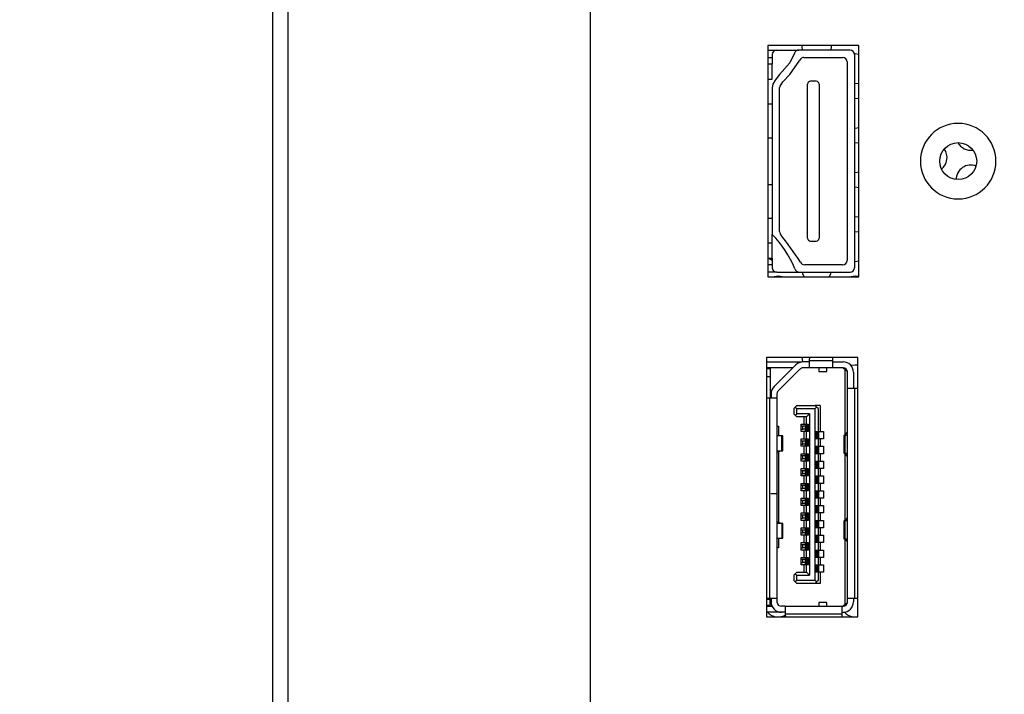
# Model space of a CAD drawing. Header units: millimetres. Extents: x 19 to 844, y 7 to 552.
# Tile 4 of 81: x 66 to 79, y 187 to 196. Entities that reach past the tile are written whole.
import ezdxf

# ---------------------------------------------------------------- set-up
doc = ezdxf.new("R2010")
doc.units = ezdxf.units.MM
doc.linetypes.add('PHANTOM', pattern=[12.7, 6.35, -1.27, 1.27, -1.27, 1.27, -1.27])

msp = doc.modelspace()

# ---------------------------------------------------------------- linework, layer by layer
at = {"color": 7, "linetype": 'Continuous', "lineweight": 25}
for p, q in [((69.434, 155.965), (69.434, 279.649)), ((69.634, 279.649), (69.634, 155.965)), ((73.714, 279.649), (73.714, 168.81)), ((77.343, 195.839), (76.113, 195.839)), ((76.113, 195.839), (76.113, 192.719)), ((77.343, 192.719), (77.343, 195.839)), ((76.113, 195.779), (76.234, 195.779)), ((76.113, 195.679), (76.174, 195.679)), ((76.124, 195.679), (76.113, 195.669)), ((76.174, 195.719), (76.174, 195.587)), ((76.234, 195.779), (76.532, 195.779)), ((77.224, 195.779), (76.532, 195.779)), ((76.602, 195.679), (77.124, 195.679)), ((77.294, 195.726), (77.284, 195.726)), ((77.284, 195.719), (77.284, 192.839)), ((77.343, 195.72), (77.294, 195.726)), ((76.174, 195.587), (76.113, 195.587)), ((76.174, 195.387), (76.174, 195.587)), ((77.184, 195.619), (77.184, 192.939)), ((76.174, 195.269), (76.174, 193.289)), ((76.274, 193.328), (76.274, 195.269)), ((76.651, 193.239), (76.651, 195.319)), ((76.767, 195.359), (76.691, 195.359)), ((76.807, 195.319), (76.807, 193.239)), ((77.294, 195.126), (77.284, 195.126)), ((77.343, 195.12), (77.294, 195.126)), ((76.113, 195.051), (76.174, 195.051)), ((76.113, 194.593), (76.174, 194.593)), ((77.294, 194.526), (77.284, 194.526)), ((77.343, 194.52), (77.294, 194.526)), ((76.113, 193.964), (76.174, 193.964)), ((77.294, 193.926), (77.284, 193.926)), ((77.343, 193.92), (77.294, 193.926)), ((76.113, 193.507), (76.174, 193.507)), ((76.174, 193.171), (76.174, 193.289)), ((77.294, 193.326), (77.284, 193.326)), ((77.343, 193.32), (77.294, 193.326)), ((76.174, 192.971), (76.174, 193.171)), ((76.691, 193.199), (76.767, 193.199)), ((76.113, 192.971), (76.174, 192.971)), ((76.174, 192.879), (76.113, 192.879)), ((76.128, 192.971), (76.174, 192.943)), ((76.174, 192.971), (76.174, 192.839)), ((77.124, 192.879), (76.612, 192.879)), ((76.234, 192.779), (76.113, 192.779)), ((76.234, 192.779), (76.538, 192.779)), ((76.538, 192.779), (77.224, 192.779)), ((76.113, 192.719), (77.343, 192.719)), ((77.329, 191.629), (76.097, 191.629)), ((76.097, 191.629), (76.097, 188.129)), ((76.097, 191.569), (76.578, 191.569)), ((76.674, 191.569), (76.591, 191.569)), ((76.674, 191.602), (76.674, 191.589)), ((76.674, 191.589), (76.994, 191.589)), ((76.674, 191.589), (76.674, 191.489)), ((76.994, 191.589), (76.994, 191.602)), ((76.994, 191.489), (76.994, 191.589)), ((76.994, 191.569), (77.13, 191.569)), ((77.329, 188.129), (77.329, 191.629)), ((76.453, 191.489), (76.097, 191.489)), ((76.097, 191.479), (76.148, 191.479)), ((76.137, 191.489), (76.124, 191.479)), ((76.148, 191.489), (76.148, 191.479)), ((76.148, 191.479), (76.148, 191.365)), ((76.199, 191.235), (76.492, 191.528)), ((76.256, 191.178), (76.548, 191.471)), ((76.674, 191.489), (76.591, 191.489)), ((76.994, 191.489), (76.674, 191.489)), ((76.803, 191.489), (76.803, 191.439)), ((76.803, 191.439), (76.913, 191.439)), ((76.913, 191.439), (76.913, 191.489)), ((77.13, 191.489), (76.994, 191.489)), ((77.13, 191.489), (77.16, 191.464)), ((77.132, 191.489), (77.142, 191.479)), ((77.142, 191.479), (77.163, 191.479)), ((77.16, 190.584), (77.16, 191.464)), ((77.16, 191.464), (77.189, 191.44)), ((77.19, 191.209), (77.19, 191.429)), ((77.27, 191.429), (77.27, 191.209)), ((76.148, 191.365), (76.097, 191.365)), ((76.148, 191.365), (76.148, 191.079)), ((77.19, 188.379), (77.19, 191.209)), ((77.29, 191.209), (77.19, 191.209)), ((77.29, 188.379), (77.29, 191.209)), ((77.304, 191.209), (77.29, 191.209)), ((76.138, 191.079), (76.12, 191.079)), ((76.138, 191.079), (76.138, 188.379)), ((76.238, 191.079), (76.138, 191.079)), ((76.158, 191.136), (76.158, 191.079)), ((76.238, 191.136), (76.238, 191.079)), ((76.238, 191.079), (76.238, 189.791)), ((76.464, 190.939), (76.484, 190.959)), ((76.464, 190.939), (76.464, 190.869)), ((76.504, 190.979), (76.484, 190.959)), ((76.484, 190.959), (76.504, 190.939)), ((76.504, 190.979), (76.752, 190.979)), ((76.504, 190.869), (76.504, 190.939)), ((76.504, 190.939), (76.752, 190.939)), ((76.752, 190.979), (76.772, 190.959)), ((76.822, 190.979), (76.752, 190.979)), ((76.772, 190.959), (76.752, 190.939)), ((76.752, 188.619), (76.752, 190.939)), ((76.792, 190.939), (76.772, 190.959)), ((76.792, 190.939), (76.792, 190.629)), ((76.822, 190.979), (76.822, 190.629)), ((76.484, 190.849), (76.464, 190.869)), ((76.484, 190.849), (76.504, 190.869)), ((76.484, 190.849), (76.504, 190.829)), ((76.676, 190.869), (76.504, 190.869)), ((76.636, 190.829), (76.504, 190.829)), ((76.606, 190.729), (76.606, 190.829)), ((76.636, 190.829), (76.676, 190.869)), ((76.636, 190.729), (76.636, 190.829)), ((76.676, 190.869), (76.676, 188.689)), ((76.238, 190.699), (76.258, 190.699)), ((76.258, 190.699), (76.258, 190.57)), ((76.564, 190.629), (76.564, 190.729)), ((76.564, 190.729), (76.606, 190.729)), ((76.588, 190.699), (76.564, 190.699)), ((76.564, 190.659), (76.588, 190.659)), ((76.606, 190.629), (76.564, 190.629)), ((76.588, 190.659), (76.588, 190.699)), ((76.624, 190.699), (76.588, 190.699)), ((76.624, 190.659), (76.588, 190.659)), ((76.606, 190.729), (76.636, 190.729)), ((76.606, 190.529), (76.606, 190.629)), ((76.636, 190.629), (76.606, 190.629)), ((76.624, 190.634), (76.624, 190.724)), ((76.642, 190.724), (76.624, 190.724)), ((76.642, 190.634), (76.624, 190.634)), ((76.636, 190.729), (76.664, 190.729)), ((76.636, 190.529), (76.636, 190.629)), ((76.664, 190.629), (76.636, 190.629)), ((76.655, 190.724), (76.642, 190.724)), ((76.642, 190.634), (76.642, 190.724)), ((76.655, 190.634), (76.642, 190.634)), ((76.655, 190.634), (76.655, 190.724)), ((76.658, 190.724), (76.655, 190.724)), ((76.658, 190.634), (76.655, 190.634)), ((76.658, 190.724), (76.658, 190.634)), ((76.664, 190.724), (76.658, 190.724)), ((76.658, 190.634), (76.664, 190.634)), ((76.664, 190.729), (76.664, 190.629)), ((76.764, 190.629), (76.792, 190.629)), ((76.764, 190.529), (76.764, 190.629)), ((76.77, 190.624), (76.764, 190.624)), ((76.77, 190.534), (76.77, 190.624)), ((76.772, 190.624), (76.77, 190.624)), ((76.772, 190.534), (76.772, 190.624)), ((76.786, 190.624), (76.772, 190.624)), ((76.786, 190.534), (76.786, 190.624)), ((76.804, 190.624), (76.786, 190.624)), ((76.792, 190.629), (76.822, 190.629)), ((76.804, 190.534), (76.804, 190.624)), ((76.822, 190.629), (76.864, 190.629)), ((76.864, 190.629), (76.864, 190.529)), ((77.153, 190.577), (77.187, 190.616)), ((77.187, 190.616), (77.19, 190.616)), ((76.304, 190.57), (76.238, 190.57)), ((76.304, 190.37), (76.304, 190.57)), ((76.318, 190.57), (76.304, 190.57)), ((76.318, 190.37), (76.318, 190.57)), ((76.564, 190.429), (76.564, 190.529)), ((76.564, 190.529), (76.606, 190.529)), ((76.588, 190.499), (76.564, 190.499)), ((76.588, 190.459), (76.588, 190.499)), ((76.624, 190.499), (76.588, 190.499)), ((76.606, 190.529), (76.636, 190.529)), ((76.624, 190.434), (76.624, 190.524)), ((76.642, 190.524), (76.624, 190.524)), ((76.636, 190.529), (76.664, 190.529)), ((76.642, 190.434), (76.642, 190.524)), ((76.655, 190.524), (76.642, 190.524)), ((76.655, 190.434), (76.655, 190.524)), ((76.658, 190.524), (76.655, 190.524)), ((76.658, 190.524), (76.658, 190.434)), ((76.664, 190.524), (76.658, 190.524)), ((76.664, 190.529), (76.664, 190.429)), ((76.77, 190.534), (76.764, 190.534)), ((76.792, 190.529), (76.764, 190.529)), ((76.772, 190.534), (76.77, 190.534)), ((76.786, 190.534), (76.772, 190.534)), ((76.804, 190.534), (76.786, 190.534)), ((76.792, 190.529), (76.792, 190.429)), ((76.822, 190.529), (76.792, 190.529)), ((76.822, 190.529), (76.822, 190.429)), ((76.864, 190.529), (76.822, 190.529)), ((77.14, 190.576), (77.14, 190.336)), ((77.159, 190.576), (77.14, 190.576)), ((77.159, 190.336), (77.159, 190.576)), ((77.19, 190.576), (77.159, 190.576)), ((76.238, 190.37), (76.304, 190.37)), ((76.3, 190.37), (76.238, 190.344)), ((76.258, 190.352), (76.258, 189.406)), ((76.304, 190.37), (76.318, 190.37)), ((76.564, 190.459), (76.588, 190.459)), ((76.606, 190.429), (76.564, 190.429)), ((76.624, 190.459), (76.588, 190.459)), ((76.606, 190.329), (76.606, 190.429)), ((76.636, 190.429), (76.606, 190.429)), ((76.642, 190.434), (76.624, 190.434)), ((76.636, 190.329), (76.636, 190.429)), ((76.664, 190.429), (76.636, 190.429)), ((76.655, 190.434), (76.642, 190.434)), ((76.658, 190.434), (76.655, 190.434)), ((76.658, 190.434), (76.664, 190.434)), ((76.764, 190.429), (76.792, 190.429)), ((76.764, 190.329), (76.764, 190.429)), ((76.77, 190.424), (76.764, 190.424)), ((76.77, 190.334), (76.77, 190.424)), ((76.772, 190.424), (76.77, 190.424)), ((76.786, 190.424), (76.772, 190.424)), ((76.772, 190.334), (76.772, 190.424)), ((76.786, 190.334), (76.786, 190.424)), ((76.804, 190.424), (76.786, 190.424)), ((76.792, 190.429), (76.822, 190.429)), ((76.804, 190.334), (76.804, 190.424)), ((76.822, 190.429), (76.864, 190.429)), ((76.864, 190.429), (76.864, 190.329)), ((76.564, 190.229), (76.564, 190.329)), ((76.564, 190.329), (76.606, 190.329)), ((76.588, 190.299), (76.564, 190.299)), ((76.564, 190.259), (76.588, 190.259)), ((76.606, 190.229), (76.564, 190.229)), ((76.588, 190.259), (76.588, 190.299)), ((76.624, 190.299), (76.588, 190.299)), ((76.624, 190.259), (76.588, 190.259)), ((76.606, 190.329), (76.636, 190.329)), ((76.606, 190.129), (76.606, 190.229)), ((76.636, 190.229), (76.606, 190.229)), ((76.624, 190.234), (76.624, 190.324)), ((76.642, 190.324), (76.624, 190.324)), ((76.642, 190.234), (76.624, 190.234)), ((76.636, 190.329), (76.664, 190.329)), ((76.636, 190.129), (76.636, 190.229)), ((76.664, 190.229), (76.636, 190.229)), ((76.642, 190.234), (76.642, 190.324)), ((76.655, 190.324), (76.642, 190.324)), ((76.655, 190.234), (76.642, 190.234)), ((76.655, 190.234), (76.655, 190.324)), ((76.658, 190.324), (76.655, 190.324)), ((76.658, 190.234), (76.655, 190.234)), ((76.658, 190.324), (76.658, 190.234)), ((76.664, 190.324), (76.658, 190.324)), ((76.658, 190.234), (76.664, 190.234)), ((76.664, 190.329), (76.664, 190.229)), ((76.77, 190.334), (76.764, 190.334)), ((76.792, 190.329), (76.764, 190.329)), ((76.764, 190.229), (76.792, 190.229)), ((76.764, 190.129), (76.764, 190.229)), ((76.77, 190.224), (76.764, 190.224)), ((76.772, 190.334), (76.77, 190.334)), ((76.77, 190.134), (76.77, 190.224)), ((76.772, 190.224), (76.77, 190.224)), ((76.786, 190.334), (76.772, 190.334)), ((76.772, 190.134), (76.772, 190.224)), ((76.786, 190.224), (76.772, 190.224)), ((76.804, 190.334), (76.786, 190.334)), ((76.786, 190.134), (76.786, 190.224)), ((76.804, 190.224), (76.786, 190.224)), ((76.792, 190.329), (76.792, 190.229)), ((76.822, 190.329), (76.792, 190.329)), ((76.792, 190.229), (76.822, 190.229)), ((76.804, 190.134), (76.804, 190.224)), ((76.822, 190.329), (76.822, 190.229)), ((76.864, 190.329), (76.822, 190.329)), ((76.822, 190.229), (76.864, 190.229)), ((76.864, 190.229), (76.864, 190.129)), ((77.14, 190.336), (77.159, 190.336)), ((77.187, 190.296), (77.153, 190.335)), ((77.159, 190.336), (77.19, 190.336)), ((77.16, 189.43), (77.16, 190.327)), ((77.19, 190.296), (77.187, 190.296)), ((76.564, 190.029), (76.564, 190.129)), ((76.564, 190.129), (76.606, 190.129)), ((76.588, 190.099), (76.564, 190.099)), ((76.588, 190.059), (76.588, 190.099)), ((76.624, 190.099), (76.588, 190.099)), ((76.606, 190.129), (76.636, 190.129)), ((76.624, 190.034), (76.624, 190.124)), ((76.642, 190.124), (76.624, 190.124)), ((76.636, 190.129), (76.664, 190.129)), ((76.655, 190.124), (76.642, 190.124)), ((76.642, 190.034), (76.642, 190.124)), ((76.655, 190.034), (76.655, 190.124)), ((76.658, 190.124), (76.655, 190.124)), ((76.658, 190.124), (76.658, 190.034)), ((76.664, 190.124), (76.658, 190.124)), ((76.664, 190.129), (76.664, 190.029)), ((76.77, 190.134), (76.764, 190.134)), ((76.792, 190.129), (76.764, 190.129)), ((76.772, 190.134), (76.77, 190.134)), ((76.786, 190.134), (76.772, 190.134)), ((76.804, 190.134), (76.786, 190.134)), ((76.792, 190.129), (76.792, 190.029)), ((76.822, 190.129), (76.792, 190.129)), ((76.822, 190.129), (76.822, 190.029)), ((76.864, 190.129), (76.822, 190.129)), ((76.564, 190.059), (76.588, 190.059)), ((76.606, 190.029), (76.564, 190.029)), ((76.624, 190.059), (76.588, 190.059)), ((76.606, 189.929), (76.606, 190.029)), ((76.636, 190.029), (76.606, 190.029)), ((76.642, 190.034), (76.624, 190.034)), ((76.636, 189.929), (76.636, 190.029)), ((76.664, 190.029), (76.636, 190.029)), ((76.655, 190.034), (76.642, 190.034)), ((76.658, 190.034), (76.655, 190.034)), ((76.658, 190.034), (76.664, 190.034)), ((76.764, 190.029), (76.792, 190.029)), ((76.764, 189.929), (76.764, 190.029)), ((76.77, 190.024), (76.764, 190.024)), ((76.772, 190.024), (76.77, 190.024)), ((76.77, 189.934), (76.77, 190.024)), ((76.772, 189.934), (76.772, 190.024)), ((76.786, 190.024), (76.772, 190.024)), ((76.786, 189.934), (76.786, 190.024)), ((76.804, 190.024), (76.786, 190.024)), ((76.792, 190.029), (76.822, 190.029)), ((76.804, 189.934), (76.804, 190.024)), ((76.822, 190.029), (76.864, 190.029)), ((76.864, 190.029), (76.864, 189.929)), ((76.564, 189.829), (76.564, 189.929)), ((76.564, 189.929), (76.606, 189.929)), ((76.588, 189.899), (76.564, 189.899)), ((76.564, 189.859), (76.588, 189.859)), ((76.606, 189.829), (76.564, 189.829)), ((76.588, 189.859), (76.588, 189.899)), ((76.624, 189.899), (76.588, 189.899)), ((76.624, 189.859), (76.588, 189.859)), ((76.606, 189.929), (76.636, 189.929)), ((76.606, 189.729), (76.606, 189.829)), ((76.636, 189.829), (76.606, 189.829)), ((76.624, 189.834), (76.624, 189.924)), ((76.642, 189.924), (76.624, 189.924)), ((76.642, 189.834), (76.624, 189.834)), ((76.636, 189.929), (76.664, 189.929)), ((76.636, 189.729), (76.636, 189.829)), ((76.664, 189.829), (76.636, 189.829)), ((76.655, 189.924), (76.642, 189.924)), ((76.642, 189.834), (76.642, 189.924)), ((76.655, 189.834), (76.642, 189.834)), ((76.658, 189.924), (76.655, 189.924)), ((76.655, 189.834), (76.655, 189.924)), ((76.658, 189.834), (76.655, 189.834)), ((76.658, 189.924), (76.658, 189.834)), ((76.664, 189.924), (76.658, 189.924)), ((76.658, 189.834), (76.664, 189.834)), ((76.664, 189.929), (76.664, 189.829)), ((76.77, 189.934), (76.764, 189.934)), ((76.792, 189.929), (76.764, 189.929)), ((76.764, 189.829), (76.792, 189.829)), ((76.764, 189.729), (76.764, 189.829)), ((76.77, 189.824), (76.764, 189.824)), ((76.772, 189.934), (76.77, 189.934)), ((76.77, 189.734), (76.77, 189.824)), ((76.772, 189.824), (76.77, 189.824)), ((76.786, 189.934), (76.772, 189.934)), ((76.772, 189.734), (76.772, 189.824)), ((76.786, 189.824), (76.772, 189.824)), ((76.804, 189.934), (76.786, 189.934)), ((76.786, 189.734), (76.786, 189.824)), ((76.804, 189.824), (76.786, 189.824)), ((76.792, 189.929), (76.792, 189.829)), ((76.822, 189.929), (76.792, 189.929)), ((76.792, 189.829), (76.822, 189.829)), ((76.804, 189.734), (76.804, 189.824)), ((76.822, 189.929), (76.822, 189.829)), ((76.864, 189.929), (76.822, 189.929)), ((76.822, 189.829), (76.864, 189.829)), ((76.864, 189.829), (76.864, 189.729)), ((76.158, 189.791), (76.238, 189.791)), ((76.158, 189.789), (76.158, 189.791)), ((76.238, 189.789), (76.158, 189.789)), ((76.238, 189.791), (76.238, 189.789)), ((76.238, 189.789), (76.238, 188.379)), ((76.564, 189.629), (76.564, 189.729)), ((76.564, 189.729), (76.606, 189.729)), ((76.588, 189.699), (76.564, 189.699)), ((76.588, 189.659), (76.588, 189.699)), ((76.624, 189.699), (76.588, 189.699)), ((76.606, 189.729), (76.636, 189.729)), ((76.624, 189.634), (76.624, 189.724)), ((76.642, 189.724), (76.624, 189.724)), ((76.636, 189.729), (76.664, 189.729)), ((76.655, 189.724), (76.642, 189.724)), ((76.642, 189.634), (76.642, 189.724)), ((76.655, 189.634), (76.655, 189.724)), ((76.658, 189.724), (76.655, 189.724)), ((76.658, 189.724), (76.658, 189.634)), ((76.664, 189.724), (76.658, 189.724)), ((76.664, 189.729), (76.664, 189.629)), ((76.77, 189.734), (76.764, 189.734)), ((76.792, 189.729), (76.764, 189.729)), ((76.772, 189.734), (76.77, 189.734)), ((76.786, 189.734), (76.772, 189.734)), ((76.804, 189.734), (76.786, 189.734)), ((76.792, 189.729), (76.792, 189.629)), ((76.822, 189.729), (76.792, 189.729)), ((76.822, 189.729), (76.822, 189.629)), ((76.864, 189.729), (76.822, 189.729)), ((76.564, 189.659), (76.588, 189.659)), ((76.606, 189.629), (76.564, 189.629)), ((76.624, 189.659), (76.588, 189.659)), ((76.606, 189.529), (76.606, 189.629)), ((76.636, 189.629), (76.606, 189.629)), ((76.642, 189.634), (76.624, 189.634)), ((76.636, 189.529), (76.636, 189.629)), ((76.664, 189.629), (76.636, 189.629)), ((76.655, 189.634), (76.642, 189.634)), ((76.658, 189.634), (76.655, 189.634)), ((76.658, 189.634), (76.664, 189.634)), ((76.764, 189.629), (76.792, 189.629)), ((76.764, 189.529), (76.764, 189.629)), ((76.77, 189.624), (76.764, 189.624)), ((76.77, 189.534), (76.77, 189.624)), ((76.772, 189.624), (76.77, 189.624)), ((76.786, 189.624), (76.772, 189.624)), ((76.772, 189.534), (76.772, 189.624)), ((76.786, 189.534), (76.786, 189.624)), ((76.804, 189.624), (76.786, 189.624)), ((76.792, 189.629), (76.822, 189.629)), ((76.804, 189.534), (76.804, 189.624)), ((76.822, 189.629), (76.864, 189.629)), ((76.864, 189.629), (76.864, 189.529)), ((76.238, 189.414), (76.3, 189.388)), ((76.564, 189.429), (76.564, 189.529)), ((76.564, 189.529), (76.606, 189.529)), ((76.588, 189.499), (76.564, 189.499)), ((76.564, 189.459), (76.588, 189.459)), ((76.606, 189.429), (76.564, 189.429)), ((76.588, 189.459), (76.588, 189.499)), ((76.624, 189.499), (76.588, 189.499)), ((76.624, 189.459), (76.588, 189.459)), ((76.606, 189.529), (76.636, 189.529)), ((76.606, 189.329), (76.606, 189.429)), ((76.636, 189.429), (76.606, 189.429)), ((76.624, 189.434), (76.624, 189.524)), ((76.642, 189.524), (76.624, 189.524)), ((76.642, 189.434), (76.624, 189.434)), ((76.636, 189.529), (76.664, 189.529)), ((76.636, 189.329), (76.636, 189.429)), ((76.664, 189.429), (76.636, 189.429)), ((76.642, 189.434), (76.642, 189.524)), ((76.655, 189.524), (76.642, 189.524)), ((76.655, 189.434), (76.642, 189.434)), ((76.655, 189.434), (76.655, 189.524)), ((76.658, 189.524), (76.655, 189.524)), ((76.658, 189.434), (76.655, 189.434)), ((76.658, 189.524), (76.658, 189.434)), ((76.664, 189.524), (76.658, 189.524)), ((76.658, 189.434), (76.664, 189.434)), ((76.664, 189.529), (76.664, 189.429)), ((76.77, 189.534), (76.764, 189.534)), ((76.792, 189.529), (76.764, 189.529)), ((76.764, 189.429), (76.792, 189.429)), ((76.764, 189.329), (76.764, 189.429)), ((76.77, 189.424), (76.764, 189.424)), ((76.772, 189.534), (76.77, 189.534)), ((76.77, 189.334), (76.77, 189.424)), ((76.772, 189.424), (76.77, 189.424)), ((76.786, 189.534), (76.772, 189.534)), ((76.786, 189.424), (76.772, 189.424)), ((76.772, 189.334), (76.772, 189.424)), ((76.804, 189.534), (76.786, 189.534)), ((76.786, 189.334), (76.786, 189.424)), ((76.804, 189.424), (76.786, 189.424)), ((76.792, 189.529), (76.792, 189.429)), ((76.822, 189.529), (76.792, 189.529)), ((76.792, 189.429), (76.822, 189.429)), ((76.804, 189.334), (76.804, 189.424)), ((76.822, 189.529), (76.822, 189.429)), ((76.864, 189.529), (76.822, 189.529)), ((76.822, 189.429), (76.864, 189.429)), ((76.864, 189.429), (76.864, 189.329)), ((77.14, 189.422), (77.14, 189.182)), ((77.159, 189.422), (77.14, 189.422)), ((77.187, 189.462), (77.153, 189.423)), ((77.159, 189.182), (77.159, 189.422)), ((77.19, 189.422), (77.159, 189.422)), ((77.187, 189.462), (77.19, 189.462)), ((76.304, 189.388), (76.238, 189.388)), ((76.304, 189.388), (76.304, 189.188)), ((76.318, 189.388), (76.304, 189.388)), ((76.318, 189.188), (76.318, 189.388)), ((76.564, 189.229), (76.564, 189.329)), ((76.564, 189.329), (76.606, 189.329)), ((76.588, 189.299), (76.564, 189.299)), ((76.588, 189.259), (76.588, 189.299)), ((76.624, 189.299), (76.588, 189.299)), ((76.606, 189.329), (76.636, 189.329)), ((76.624, 189.234), (76.624, 189.324)), ((76.642, 189.324), (76.624, 189.324)), ((76.636, 189.329), (76.664, 189.329)), ((76.655, 189.324), (76.642, 189.324)), ((76.642, 189.234), (76.642, 189.324)), ((76.655, 189.234), (76.655, 189.324)), ((76.658, 189.324), (76.655, 189.324)), ((76.658, 189.324), (76.658, 189.234)), ((76.664, 189.324), (76.658, 189.324)), ((76.664, 189.329), (76.664, 189.229)), ((76.77, 189.334), (76.764, 189.334)), ((76.792, 189.329), (76.764, 189.329)), ((76.772, 189.334), (76.77, 189.334)), ((76.786, 189.334), (76.772, 189.334)), ((76.804, 189.334), (76.786, 189.334)), ((76.792, 189.329), (76.792, 189.229)), ((76.822, 189.329), (76.792, 189.329)), ((76.822, 189.329), (76.822, 189.229)), ((76.864, 189.329), (76.822, 189.329)), ((76.238, 189.188), (76.304, 189.188)), ((76.258, 189.188), (76.258, 189.059)), ((76.304, 189.188), (76.318, 189.188)), ((76.564, 189.259), (76.588, 189.259)), ((76.606, 189.229), (76.564, 189.229)), ((76.624, 189.259), (76.588, 189.259)), ((76.606, 189.129), (76.606, 189.229)), ((76.636, 189.229), (76.606, 189.229)), ((76.642, 189.234), (76.624, 189.234)), ((76.636, 189.129), (76.636, 189.229)), ((76.664, 189.229), (76.636, 189.229)), ((76.655, 189.234), (76.642, 189.234)), ((76.658, 189.234), (76.655, 189.234)), ((76.658, 189.234), (76.664, 189.234)), ((76.764, 189.229), (76.792, 189.229)), ((76.764, 189.129), (76.764, 189.229)), ((76.77, 189.224), (76.764, 189.224)), ((76.772, 189.224), (76.77, 189.224)), ((76.77, 189.134), (76.77, 189.224)), ((76.772, 189.134), (76.772, 189.224)), ((76.786, 189.224), (76.772, 189.224)), ((76.786, 189.134), (76.786, 189.224)), ((76.804, 189.224), (76.786, 189.224)), ((76.792, 189.229), (76.822, 189.229)), ((76.804, 189.134), (76.804, 189.224)), ((76.822, 189.229), (76.864, 189.229)), ((76.864, 189.229), (76.864, 189.129)), ((77.14, 189.182), (77.159, 189.182)), ((77.153, 189.181), (77.187, 189.142)), ((77.159, 189.182), (77.19, 189.182)), ((77.16, 188.294), (77.16, 189.173)), ((76.258, 189.059), (76.238, 189.059)), ((76.564, 189.029), (76.564, 189.129)), ((76.564, 189.129), (76.606, 189.129)), ((76.588, 189.099), (76.564, 189.099)), ((76.564, 189.059), (76.588, 189.059)), ((76.606, 189.029), (76.564, 189.029)), ((76.588, 189.059), (76.588, 189.099)), ((76.624, 189.099), (76.588, 189.099)), ((76.624, 189.059), (76.588, 189.059)), ((76.606, 189.129), (76.636, 189.129)), ((76.606, 188.929), (76.606, 189.029)), ((76.636, 189.029), (76.606, 189.029)), ((76.624, 189.034), (76.624, 189.124)), ((76.642, 189.124), (76.624, 189.124)), ((76.642, 189.034), (76.624, 189.034)), ((76.636, 189.129), (76.664, 189.129)), ((76.636, 188.929), (76.636, 189.029)), ((76.664, 189.029), (76.636, 189.029)), ((76.655, 189.124), (76.642, 189.124)), ((76.642, 189.034), (76.642, 189.124)), ((76.655, 189.034), (76.642, 189.034)), ((76.655, 189.034), (76.655, 189.124)), ((76.658, 189.124), (76.655, 189.124)), ((76.658, 189.034), (76.655, 189.034)), ((76.658, 189.124), (76.658, 189.034)), ((76.664, 189.124), (76.658, 189.124)), ((76.658, 189.034), (76.664, 189.034)), ((76.664, 189.129), (76.664, 189.029)), ((76.77, 189.134), (76.764, 189.134)), ((76.792, 189.129), (76.764, 189.129)), ((76.764, 189.029), (76.792, 189.029)), ((76.764, 188.929), (76.764, 189.029)), ((76.77, 189.024), (76.764, 189.024)), ((76.772, 189.134), (76.77, 189.134)), ((76.77, 188.934), (76.77, 189.024)), ((76.772, 189.024), (76.77, 189.024)), ((76.786, 189.134), (76.772, 189.134)), ((76.772, 188.934), (76.772, 189.024)), ((76.786, 189.024), (76.772, 189.024)), ((76.804, 189.134), (76.786, 189.134)), ((76.786, 188.934), (76.786, 189.024)), ((76.804, 189.024), (76.786, 189.024)), ((76.792, 189.129), (76.792, 189.029)), ((76.822, 189.129), (76.792, 189.129)), ((76.792, 189.029), (76.822, 189.029)), ((76.804, 188.934), (76.804, 189.024)), ((76.822, 189.129), (76.822, 189.029)), ((76.864, 189.129), (76.822, 189.129)), ((76.822, 189.029), (76.864, 189.029)), ((76.864, 189.029), (76.864, 188.929)), ((77.19, 189.142), (77.187, 189.142)), ((76.564, 188.829), (76.564, 188.929)), ((76.564, 188.929), (76.606, 188.929)), ((76.588, 188.899), (76.564, 188.899)), ((76.588, 188.859), (76.588, 188.899)), ((76.624, 188.899), (76.588, 188.899)), ((76.606, 188.929), (76.636, 188.929)), ((76.624, 188.834), (76.624, 188.924)), ((76.642, 188.924), (76.624, 188.924)), ((76.636, 188.929), (76.664, 188.929)), ((76.655, 188.924), (76.642, 188.924)), ((76.642, 188.834), (76.642, 188.924)), ((76.655, 188.834), (76.655, 188.924)), ((76.658, 188.924), (76.655, 188.924)), ((76.658, 188.924), (76.658, 188.834)), ((76.664, 188.924), (76.658, 188.924)), ((76.664, 188.929), (76.664, 188.829)), ((76.77, 188.934), (76.764, 188.934)), ((76.792, 188.929), (76.764, 188.929)), ((76.772, 188.934), (76.77, 188.934)), ((76.786, 188.934), (76.772, 188.934)), ((76.804, 188.934), (76.786, 188.934)), ((76.792, 188.929), (76.792, 188.829)), ((76.822, 188.929), (76.792, 188.929)), ((76.822, 188.929), (76.822, 188.829)), ((76.864, 188.929), (76.822, 188.929)), ((76.564, 188.859), (76.588, 188.859)), ((76.606, 188.829), (76.564, 188.829)), ((76.624, 188.859), (76.588, 188.859)), ((76.606, 188.729), (76.606, 188.829)), ((76.636, 188.829), (76.606, 188.829)), ((76.642, 188.834), (76.624, 188.834)), ((76.636, 188.729), (76.636, 188.829)), ((76.664, 188.829), (76.636, 188.829)), ((76.655, 188.834), (76.642, 188.834)), ((76.658, 188.834), (76.655, 188.834)), ((76.658, 188.834), (76.664, 188.834)), ((76.764, 188.829), (76.792, 188.829)), ((76.764, 188.729), (76.764, 188.829)), ((76.77, 188.824), (76.764, 188.824)), ((76.77, 188.734), (76.77, 188.824)), ((76.772, 188.824), (76.77, 188.824)), ((76.772, 188.734), (76.772, 188.824)), ((76.786, 188.824), (76.772, 188.824)), ((76.786, 188.734), (76.786, 188.824)), ((76.804, 188.824), (76.786, 188.824)), ((76.792, 188.829), (76.822, 188.829)), ((76.804, 188.734), (76.804, 188.824)), ((76.822, 188.829), (76.864, 188.829)), ((76.864, 188.829), (76.864, 188.729)), ((76.464, 188.689), (76.484, 188.709)), ((76.464, 188.689), (76.464, 188.619)), ((76.484, 188.599), (76.464, 188.619)), ((76.504, 188.729), (76.484, 188.709)), ((76.484, 188.709), (76.504, 188.689)), ((76.504, 188.619), (76.484, 188.599)), ((76.504, 188.729), (76.636, 188.729)), ((76.504, 188.619), (76.504, 188.689)), ((76.504, 188.689), (76.676, 188.689)), ((76.752, 188.619), (76.504, 188.619)), ((76.676, 188.689), (76.636, 188.729)), ((76.772, 188.599), (76.752, 188.619)), ((76.77, 188.734), (76.764, 188.734)), ((76.792, 188.729), (76.764, 188.729)), ((76.772, 188.734), (76.77, 188.734)), ((76.786, 188.734), (76.772, 188.734)), ((76.792, 188.619), (76.772, 188.599)), ((76.804, 188.734), (76.786, 188.734)), ((76.792, 188.729), (76.792, 188.619)), ((76.822, 188.729), (76.792, 188.729)), ((76.822, 188.729), (76.822, 188.579)), ((76.864, 188.729), (76.822, 188.729)), ((76.484, 188.599), (76.504, 188.579)), ((76.752, 188.579), (76.504, 188.579)), ((76.772, 188.599), (76.752, 188.579)), ((76.822, 188.579), (76.752, 188.579)), ((76.097, 188.365), (76.148, 188.365)), ((76.12, 188.379), (76.138, 188.379)), ((76.138, 188.379), (76.238, 188.379)), ((76.148, 188.379), (76.148, 188.365)), ((76.148, 188.279), (76.148, 188.365)), ((76.158, 188.379), (76.158, 188.329)), ((76.238, 188.379), (76.238, 188.329)), ((77.19, 188.379), (77.29, 188.379)), ((77.19, 188.329), (77.19, 188.379)), ((77.27, 188.379), (77.27, 188.329)), ((77.29, 188.379), (77.304, 188.379)), ((76.148, 188.279), (76.097, 188.279)), ((76.097, 188.269), (76.171, 188.269)), ((76.148, 188.279), (76.148, 188.269)), ((76.348, 188.269), (76.298, 188.269)), ((76.348, 188.269), (76.348, 188.169)), ((76.348, 188.269), (77.12, 188.269)), ((76.913, 188.319), (76.803, 188.319)), ((76.803, 188.319), (76.803, 188.269)), ((76.913, 188.269), (76.913, 188.319)), ((77.12, 188.169), (77.12, 188.269)), ((77.12, 188.269), (77.13, 188.269)), ((77.16, 188.294), (77.13, 188.269)), ((77.142, 188.279), (77.163, 188.279)), ((77.189, 188.318), (77.16, 188.294)), ((76.298, 188.189), (76.097, 188.189)), ((76.097, 188.129), (77.329, 188.129)), ((76.348, 188.189), (76.298, 188.189)), ((76.348, 188.169), (77.12, 188.169)), ((76.348, 188.169), (76.348, 188.157)), ((77.12, 188.189), (77.13, 188.189)), ((77.12, 188.157), (77.12, 188.169)), ((77.325, 188.129), (77.329, 188.13))]:
    msp.add_line(p, q, dxfattribs=at)
at = {"color": 8, "linetype": 'Continuous', "lineweight": 25}
for p, q in [((76.113, 195.387), (76.174, 195.387)), ((76.174, 193.171), (76.113, 193.171)), ((76.578, 191.568), (76.578, 191.569))]:
    msp.add_line(p, q, dxfattribs=at)
at = {"color": 7, "linetype": 'Continuous', "lineweight": 25, "flags": 128}
for points in [[(76.574, 195.839), (76.574, 195.826), (76.58, 195.779)], [(76.968, 195.779), (76.974, 195.826), (76.974, 195.839)], [(76.474, 195.735), (76.413, 195.606), (76.274, 195.451), (76.212, 195.374), (76.182, 195.317), (76.174, 195.269)], [(76.274, 195.269), (76.279, 195.29), (76.317, 195.348), (76.41, 195.449), (76.547, 195.642)], [(77.284, 195.327), (77.294, 195.326), (77.343, 195.333)], [(77.284, 194.727), (77.294, 194.726), (77.343, 194.733)], [(77.284, 194.127), (77.294, 194.126), (77.343, 194.133)], [(77.284, 193.527), (77.294, 193.526), (77.343, 193.533)], [(77.284, 192.927), (77.294, 192.926), (77.343, 192.933)], [(76.58, 192.779), (76.589, 192.75), (76.605, 192.719)], [(76.943, 192.719), (76.959, 192.75), (76.968, 192.779)], [(76.309, 192.719), (76.254, 192.726), (76.199, 192.719)], [(77.343, 192.72), (77.294, 192.726), (77.239, 192.719)], [(76.574, 191.629), (76.574, 191.626), (76.583, 191.568)], [(77.329, 191.523), (77.294, 191.526), (77.238, 191.518)], [(76.285, 188.129), (76.33, 188.142), (76.348, 188.15)]]:
    msp.add_lwpolyline(points, dxfattribs=at)
at = {"color": 7, "linetype": 'Continuous', "lineweight": 25}
msp.add_circle((78.684, 194.279), 0.25, dxfattribs=at)
at = {"color": 7, "linetype": 'PHANTOM', "lineweight": 25}
msp.add_arc((75.702, 186.733), 22.979, 4.9833, 353.384, dxfattribs=at)
at = {"color": 7, "linetype": 'Continuous', "lineweight": 25}
for centre, radius, start, end in [((76.234, 195.719), 0.06, 90, 180), ((76.532, 195.719), 0.06, 90, 164.3398), ((76.602, 195.619), 0.06, 90, 156.8464), ((77.124, 195.619), 0.06, 0, 90), ((77.224, 195.719), 0.06, 0, 90), ((76.691, 195.319), 0.04, 90, 180), ((76.767, 195.319), 0.04, 0, 90), ((78.684, 194.279), 0.51, 0, 180), ((78.854, 194.626), 0.2, 209.2238, 278.6047), ((78.334, 194.326), 0.2, 308.5756, 35.9249), ((78.684, 194.279), 0.51, 180, 0), ((78.854, 194.026), 0.2, 69.1774, 178.8045), ((75.163, 192.29), 1.421, 22.209, 44.6683), ((76.334, 193.328), 0.06, 180, 214.1235), ((68.446, 187.373), 9.823, 34.3566, 37.0696), ((76.691, 193.239), 0.04, 180, 270), ((76.767, 193.239), 0.04, 270, 0), ((76.612, 192.939), 0.06, 201.6492, 270), ((77.124, 192.939), 0.06, 270, 0), ((76.234, 192.839), 0.06, 180, 270), ((76.538, 192.839), 0.06, 191.4557, 270), ((77.224, 192.839), 0.06, 270, 0), ((76.591, 191.429), 0.14, 90, 135), ((76.73, 191.602), 0.056, 151.1746, 180), ((76.938, 191.602), 0.056, 0, 28.8254), ((77.13, 191.429), 0.14, 0, 90), ((76.591, 191.429), 0.06, 90, 135), ((77.13, 191.429), 0.06, 0, 90), ((76.298, 191.136), 0.14, 135, 180), ((76.298, 191.136), 0.06, 135, 180), ((77.304, 191.149), 0.06, 64.8339, 90), ((76.12, 191.023), 0.056, 90, 113.6735), ((76.12, 188.435), 0.056, 246.3265, 270), ((77.304, 188.439), 0.06, 270, 295.1661), ((76.298, 188.329), 0.14, 180, 270), ((76.298, 188.329), 0.06, 180, 270), ((77.13, 188.329), 0.06, 270, 0), ((77.13, 188.329), 0.14, 270, 0), ((76.254, 188.326), 0.2, 223.4745, 261.1268), ((76.404, 188.157), 0.056, 180, 210), ((77.064, 188.157), 0.056, 330, 0), ((77.294, 188.326), 0.2, 223.0279, 261.1268)]:
    msp.add_arc(centre, radius, start, end, dxfattribs=at)
for centre, start_param, end_param in [((77.28, 190.572), 2.698682, 2.791636), ((77.28, 190.34), 3.491549, 3.584504), ((77.28, 189.418), 2.698682, 2.791636), ((77.28, 189.186), 3.491549, 3.584504)]:
    msp.add_ellipse(centre, major_axis=(0.14, 0), ratio=0.081633, start_param=start_param, end_param=end_param, dxfattribs=at)

doc.saveas('drawing.dxf')
